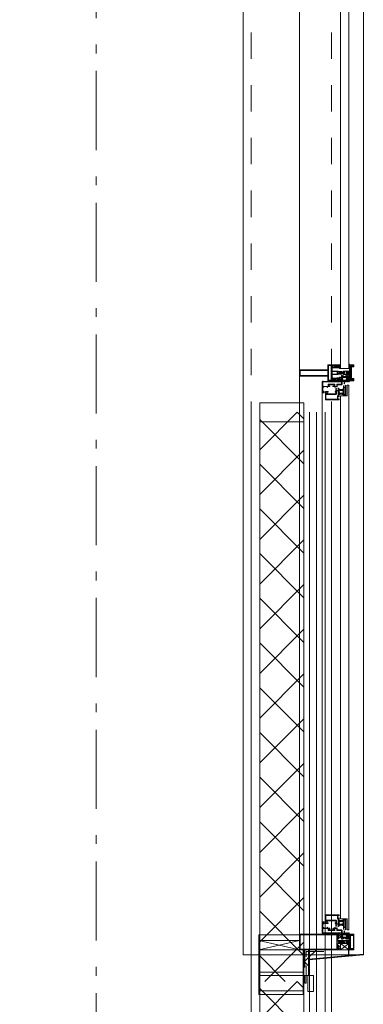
# Model space of a CAD drawing. Header units: millimetres. Extents: x 164654 to 368283, y 131426 to 252133.
# Tile 122 of 144: x 359244 to 360332, y 232391 to 235504. Entities that reach past the tile are written whole.
import ezdxf

# ---------------------------------------------------------------- set-up
doc = ezdxf.new("R2010")
doc.units = ezdxf.units.MM
doc.header["$LTSCALE"] = 400
for name, pattern in [('STYLE_01', [0.416641, 0.208282, -0.208359]), ('STYLE_06', [1.041641, 0.625, -0.208282, 0.069427, -0.138931]), ('STYLE_20', [0.208282, 0.138855, -0.069427])]:
    doc.linetypes.add(name, pattern=pattern)
for name, color, linetype, lineweight in [('mat-glas', 5, 'Continuous', 15), ('mat-isolatie PUR', 140, 'Continuous', 15), ('mat-naaldhout', 140, 'Continuous', 15), ('None', 7, 'Continuous', 9)]:
    doc.layers.add(name, color=color, linetype=linetype, lineweight=lineweight)
doc.styles.get("Standard").update_dxf_attribs({"font": 'arial.ttf'})

# ---------------------------------------------------------------- blocks, each defined once
blk = doc.blocks.new('*X125')
at = {"layer": 'None', "lineweight": 5}
for p, q in [((22.5, -118.9), (141.4, 0)), ((22.5, -260.3), (162.5, -120.3)), ((22.5, -401.8), (162.5, -261.8)), ((22.5, -543.2), (162.5, -403.2)), ((22.5, -684.6), (162.5, -544.6)), ((22.5, -826), (162.5, -686)), ((22.5, -967.4), (162.5, -827.4)), ((22.5, -1108.9), (162.5, -968.9)), ((22.5, -1250.3), (162.5, -1110.3)), ((22.5, -1391.7), (162.5, -1251.7)), ((22.5, -1533.1), (162.5, -1393.1)), ((22.5, -1674.6), (162.5, -1534.6)), ((38.5, -1800), (162.5, -1676))]:
    blk.add_line(p, q, dxfattribs=at)
at = {"layer": 'None', "lineweight": 13}
for p, q in [((141.4, 0), (162.5, -21.1)), ((22.5, -22.5), (162.5, -162.5)), ((22.5, -163.9), (162.5, -303.9)), ((22.5, -305.3), (162.5, -445.3)), ((22.5, -446.7), (162.5, -586.7)), ((22.5, -588.1), (162.5, -728.1)), ((22.5, -729.5), (162.5, -869.5)), ((22.5, -870.9), (162.5, -1010.9)), ((22.5, -1012.3), (162.5, -1152.3)), ((22.5, -1153.7), (162.5, -1293.7)), ((22.5, -1295.1), (162.5, -1435.1)), ((22.5, -1436.5), (162.5, -1576.5)), ((22.5, -1577.9), (162.5, -1717.9)), ((22.5, -1719.3), (103.2, -1800))]:
    blk.add_line(p, q, dxfattribs=at)
blk = doc.blocks.new('HoutSkeletBouw element 1800mm (2D)')
at = {"layer": 'None', "color": 140, "lineweight": 15}
for p, q in [((-5, -1800), (-5, 0)), ((22.5, -1800), (22.5, 0)), ((162.5, -1800), (162.5, 0)), ((180.5, -1800), (180.5, 0)), ((230, -1800), (230, 0)), ((250, -1800), (250, 0))]:
    blk.add_line(p, q, dxfattribs=at)
at = {"layer": 'None', "color": 140, "linetype": 'Continuous', "lineweight": 15}
for p, q in [((22.5, -1800), (22.5, 0)), ((162.5, -1800), (162.5, 0))]:
    blk.add_line(p, q, dxfattribs=at)
at = {"layer": 'None', "color": 8, "linetype": 'Continuous', "lineweight": 5}
blk.add_line((202.5, 0), (202.5, -1800), dxfattribs=at)
at = {"layer": 'None', "color": 140, "linetype": 'Continuous', "lineweight": 15}
blk.add_lwpolyline([(22.5, 30), (162.5, 30), (162.5, -30), (22.5, -30)], close=True, dxfattribs=at)
at = {"layer": 'None', "color": 140}
blk.add_blockref('*X125', (0, 0), dxfattribs=at)
blk = doc.blocks.new('*U363')
at = {"layer": 'None', "color": 8, "linetype": 'Continuous', "lineweight": 5}
for p, q in [((43220.9, -35025), (43250.8, -35153)), ((43250.8, -35025), (43220.9, -35153))]:
    blk.add_line(p, q, dxfattribs=at)
blk.add_lwpolyline([(43220.9, -35025), (43250.8, -35025), (43250.8, -35153), (43220.9, -35153)], close=True, dxfattribs=at)
blk = doc.blocks.new('*X364')
at = {"layer": 'None', "lineweight": 5}
for p, q in [((43170.6, -35182.1), (43187.7, -35165)), ((43196.6, -35182.1), (43179.7, -35165))]:
    blk.add_line(p, q, dxfattribs=at)
blk = doc.blocks.new('*X365')
at = {"layer": 'None', "lineweight": 5}
blk.add_line((43220.9, -35206.7), (43196.6, -35182.1), dxfattribs=at)
blk = doc.blocks.new('*U366')
at = {"layer": 'None', "color": 8, "linetype": 'Continuous', "lineweight": 5}
for p, q in [((43220.9, -35283), (43240.9, -35310)), ((43240.9, -35283), (43220.9, -35310))]:
    blk.add_line(p, q, dxfattribs=at)
blk.add_lwpolyline([(43220.9, -35283), (43240.9, -35283), (43240.9, -35310), (43220.9, -35310)], close=True, dxfattribs=at)
blk = doc.blocks.new('*U127')
at = {"layer": 'None', "color": 8, "linetype": 'Continuous', "lineweight": 5, "flags": 128}
for points in [[(-111, 25), (-115, 25), (-115, 25), (-115, 23), (-115, 23), (-114, 21), (-114, 21), (-114, 20), (-114, 20), (-114, 20), (-115, 22), (-115, 24), (-115, 24), (-116, 25), (-116, 25), (-116, 24), (-116, 24), (-116, 22), (-115, 20), (-115, 18), (-116, 18), (-116, 18), (-116, 17), (-115, 17), (-115, 16), (-115, 16), (-116, 16), (-116, 15), (-116, 15), (-115, 15), (-115, 14), (-115, 14), (-116, 13), (-116, 13), (-116, 13), (-115, 13), (-111, 13), (-111, 15), (-111, 15), (-111, 15), (-111, 15), (-109, 15), (-109, 15), (-109, 15), (-108, 16), (-107, 17), (-107, 21), (-108, 21), (-109, 23), (-109, 23), (-109, 22), (-111, 22), (-111, 22), (-111, 22), (-111, 23)], [(-110, 21), (-109, 21), (-108, 20), (-108, 17), (-109, 17), (-110, 17), (-111, 17), (-111, 20)]]:
    blk.add_lwpolyline(points, close=True, dxfattribs=at)
blk = doc.blocks.new('*U128')
at = {"layer": 'None', "color": 8, "linetype": 'Continuous', "lineweight": 5, "flags": 128}
for points in [[(-111, -25), (-115, -25), (-115, -25), (-115, -23), (-115, -23), (-114, -21), (-114, -21), (-114, -20), (-114, -20), (-114, -20), (-115, -22), (-115, -24), (-115, -24), (-116, -25), (-116, -25), (-116, -24), (-116, -24), (-116, -22), (-115, -20), (-115, -18), (-116, -18), (-116, -18), (-116, -17), (-115, -17), (-115, -16), (-115, -16), (-116, -16), (-116, -15), (-116, -15), (-115, -15), (-115, -14), (-115, -14), (-116, -13), (-116, -13), (-116, -13), (-115, -13), (-111, -13), (-111, -15), (-111, -15), (-111, -15), (-111, -15), (-109, -15), (-109, -15), (-109, -15), (-108, -16), (-107, -17), (-107, -21), (-108, -21), (-109, -23), (-109, -23), (-109, -22), (-111, -22), (-111, -22), (-111, -22), (-111, -23)], [(-110, -21), (-109, -21), (-108, -20), (-108, -17), (-109, -17), (-110, -17), (-111, -17), (-111, -20)]]:
    blk.add_lwpolyline(points, close=True, dxfattribs=at)
blk = doc.blocks.new('*U129')
at = {"layer": 'None', "color": 8, "linetype": 'Continuous', "lineweight": 5, "flags": 128}
blk.add_lwpolyline([(-146, -23), (-146, -1), (-145, -1), (-144, 0), (-145, 2), (-146, 2), (-146, 24), (-150, 23), (-150, 23), (-150, 23), (-151, 24), (-151, 24), (-153, 23), (-154, 22), (-156, 22), (-156, 21), (-156, 21), (-155, 21), (-149, 21), (-148, 20), (-148, -20), (-149, -20), (-155, -20), (-156, -20), (-156, -21), (-156, -21), (-154, -22), (-153, -22), (-151, -23), (-151, -23), (-150, -22), (-150, -22), (-150, -22)], close=True, dxfattribs=at)
blk = doc.blocks.new('*U130')
at = {"layer": 'None', "color": 8, "linetype": 'Continuous', "lineweight": 5, "flags": 128}
for points in [[(-124, 5), (-141, 5), (-142, 5), (-142, 4), (-142, 3), (-141, 3), (-140, 3), (-140, 3), (-140, 4), (-136, 4), (-135, 3), (-133, 1), (-133, -1), (-135, -3), (-136, -4), (-140, -4), (-140, -3), (-140, -3), (-141, -3), (-142, -3), (-142, -4), (-142, -5), (-141, -5), (-124, -5), (-124, -3), (-123, -2), (-122, -2), (-121, -2), (-119, -2), (-117, -2), (-117, -2), (-117, -2), (-116, -2), (-114, -2), (-113, -2), (-112, -1), (-112, -1), (-111, 0), (-112, 1), (-112, 1), (-113, 2), (-114, 2), (-116, 2), (-117, 2), (-117, 2), (-117, 2), (-119, 2), (-121, 2), (-122, 2), (-123, 2), (-124, 3)], [(-126, -3), (-126, -4), (-129, -4), (-130, -3), (-130, -3), (-129, -3), (-129, -2), (-128, 0), (-129, 2), (-129, 3), (-130, 3), (-129, 4), (-126, 4), (-126, 3), (-126, 1), (-125, 0), (-126, -2)]]:
    blk.add_lwpolyline(points, close=True, dxfattribs=at)
blk.add_lwpolyline([(-123, -1), (-124, 0), (-123, 1), (-121, 1), (-121, 1), (-119, 1), (-117, 1), (-116, 1), (-116, 1), (-115, 1), (-115, 1), (-113, 1), (-112, 0), (-113, -1), (-115, -1), (-115, -1), (-116, -1), (-116, -1), (-117, -1), (-119, -1), (-120, -1), (-120, -1), (-121, -1), (-121, -1), (-123, -1)], dxfattribs=at)
blk = doc.blocks.new('*U131')
at = {"layer": 'None', "color": 8, "linetype": 'Continuous', "lineweight": 5, "flags": 128}
blk.add_lwpolyline([(-146, 25), (-145, 25), (-144, 26), (-144, 27), (-143, 27), (-143, 27), (-143, 27), (-143, 27), (-143, 27), (-143, 27), (-143, 25), (-144, 24), (-144, 23), (-143, 22), (-143, 22), (-143, 22), (-143, 22), (-143, 22), (-144, 21), (-144, 21), (-144, 21), (-144, 21), (-144, 21), (-143, 20), (-143, 20), (-143, 20), (-143, 20), (-143, 20), (-144, 19), (-144, 19), (-144, 19), (-144, 19), (-143, 18), (-143, 18), (-143, 18), (-143, 18), (-143, 17), (-144, 17), (-144, 17), (-144, 16), (-144, 16), (-143, 16), (-143, 16), (-143, 16), (-143, 15), (-143, 15), (-144, 15), (-144, 15), (-144, 14), (-144, 14), (-144, 14), (-143, 14), (-143, 14), (-143, 13), (-143, 13), (-143, 13), (-143, 13), (-144, 11), (-144, 5), (-144, 3), (-143, 3), (-141, 2), (-139, 2), (-139, 2), (-139, 2), (-139, 3), (-139, 3), (-138, 4), (-138, 3), (-135, 1), (-135, 0), (-135, -1), (-138, -3), (-138, -4), (-139, -3), (-139, -3), (-139, -2), (-139, -2), (-139, -2), (-141, -2), (-143, -3), (-144, -3), (-144, -5), (-144, -11), (-143, -13), (-143, -13), (-143, -13), (-143, -13), (-143, -14), (-143, -14), (-144, -14), (-144, -14), (-144, -14), (-144, -15), (-143, -15), (-143, -15), (-143, -16), (-143, -16), (-143, -16), (-144, -16), (-144, -16), (-144, -17), (-144, -17), (-143, -17), (-143, -18), (-143, -18), (-143, -18), (-143, -18), (-144, -19), (-144, -19), (-144, -19), (-144, -19), (-144, -19), (-143, -20), (-143, -20), (-143, -20), (-143, -20), (-143, -20), (-144, -21), (-144, -21), (-144, -21), (-144, -21), (-144, -21), (-143, -22), (-143, -22), (-143, -22), (-143, -22), (-143, -22), (-144, -23), (-144, -23), (-143, -25), (-143, -27), (-143, -27), (-143, -27), (-143, -27), (-143, -27), (-143, -27), (-144, -27), (-144, -26), (-146, -25), (-146, -2), (-146, -2), (-145, -1), (-144, 0), (-145, 1), (-146, 2), (-146, 2), (-146, 25)], dxfattribs=at)
blk.add_lwpolyline([(-137, -1), (-136, 0), (-137, 1), (-141, 1), (-142, 0), (-141, -1)], close=True, dxfattribs=at)
blk = doc.blocks.new('dorpel 85')
at = {"layer": 'None', "color": 8, "linetype": 'Continuous', "lineweight": 5}
blk.add_lwpolyline([(-152, 24), (-151, 24), (-150, 23), (-146, 24), (-146, 25), (-157, 25), (-158, 25), (-158, 24), (-158, -2.2), (-158, -17), (-158, -18), (-158, -24), (-158, -25), (-153, -25), (-151, -25), (-146, -25), (-146, -24), (-150, -23), (-150, -24), (-153, -24), (-157, -24), (-157, -18), (-157, -17), (-157, 23), (-157, 24)], close=True, dxfattribs=at)
at = {"layer": 'None', "color": 8, "linetype": 'Continuous', "lineweight": 5, "flags": 128}
blk.add_lwpolyline([(14, -24), (14, 24), (13, 25), (12, 25), (-111, 25), (-111, 23), (-110, 22), (-110, 22), (-110, 24), (-107, 24), (-107, 19), (-107, 19), (-107, 19), (-107, 14), (-110, 14), (-110, 15), (-110, 15), (-111, 15), (-111, 11), (-110, 11), (-110, 12), (-108, 12), (-108, 7), (-108, 5), (-109, 5), (-122, 5), (-124, 4), (-123, 3), (-122, 2), (-121, 2), (-121, 3), (-120, 2), (-119, 2), (-119, 3), (-119, 2), (-117, 2), (-117, 3), (-117, 2), (-116, 2), (-115, 3), (-115, 2), (-114, 2), (-114, 3), (-113, 2), (-112, 2), (-112, 3), (-111, 2), (-110, 2), (-110, 3), (-110, 2), (-110, 2), (-108, 1), (-107, 0), (-108, -1), (-110, -2), (-111, -2), (-111, -2), (-111, -2), (-112, -2), (-113, -2), (-113, -2), (-114, -2), (-114, -2), (-115, -2), (-116, -2), (-116, -2), (-117, -2), (-118, -2), (-118, -2), (-118, -2), (-120, -2), (-120, -2), (-120, -2), (-121, -2), (-122, -2), (-122, -2), (-124, -4), (-124, -4), (-122, -5), (-109, -5), (-108, -5), (-108, -6), (-108, -12), (-110, -12), (-110, -11), (-111, -11), (-111, -14), (-110, -15), (-110, -15), (-110, -14), (-107, -14), (-107, -18), (-107, -19), (-107, -19), (-107, -23), (-110, -23), (-110, -22), (-110, -22), (-111, -23), (-111, -25), (12, -25), (13, -25), (14, -24)], dxfattribs=at)
blk.add_lwpolyline([(12, -23), (-105, -23), (-105, 23), (12, 23), (12, 5), (12, 5), (12, -5), (12, -5)], close=True, dxfattribs=at)
at = {"layer": 'None', "color": 3}
for name in ['*U129', '*U131', '*U130', '*U127', '*U128']:
    blk.add_blockref(name, (0, 0), dxfattribs=at)
blk = doc.blocks.new('*U367')
at = {"layer": 'None', "color": 8, "linetype": 'STYLE_20', "lineweight": 5}
blk.add_lwpolyline([(43220.9, -35170), (43115.9, -35170), (43115.9, -35175), (43215.9, -35175), (43215.9, -35255), (43220.9, -35255)], close=True, dxfattribs=at)
blk = doc.blocks.new('30010-0')
at = {"layer": 'None', "color": 8, "linetype": 'Continuous', "lineweight": 5}
for p, q in [((3, 20), (3, 22)), ((3, 11), (3, 18)), ((3, 6), (3, 9)), ((4, 6), (4, 22)), ((5, 6), (5, 22)), ((6, 18), (6, 22)), ((6, 6), (6, 11)), ((7, 20), (7, 22)), ((8, 21), (8, 22)), ((8, 6), (8, 7)), ((12, 21), (12, 22)), ((12, 6), (12, 7)), ((13, 20), (13, 22)), ((13, 6), (13, 8)), ((14, 6), (14, 22)), ((15, 6), (15, 22)), ((16, 6), (16, 22)), ((17, 20), (17, 22)), ((17, 13), (17, 17)), ((17, 6), (17, 9)), ((18, 14), (18, 16)), ((19, 14), (19, 16)), ((20, 14), (20, 16)), ((21, 14), (21, 16)), ((22, 15), (22, 16)), ((23, 15), (23, 16)), ((24, 14), (24, 16)), ((25, 15), (25, 16))]:
    blk.add_line(p, q, dxfattribs=at)
at = {"layer": 'None', "color": 8, "linetype": 'Continuous', "lineweight": 5, "flags": 128}
for points in [[(20, 22), (27, 22), (28, 23), (29, 24), (29, 37), (30, 38), (34, 38), (35, 38), (36, 39), (36, 39), (36, 40), (36, 40), (36, 40), (35, 40), (35, 40), (35, 43), (36, 44), (37, 44), (38, 45), (37, 45), (35, 45), (35, 50), (34, 52), (33, 52), (33, 48), (32, 47), (30, 47), (29, 48), (29, 63), (30, 64), (32, 64), (33, 63), (33, 61), (34, 61), (35, 62), (35, 68), (37, 68), (38, 69), (37, 70), (35, 70), (35, 80), (36, 80), (36, 80), (37, 80), (37, 81), (35, 81), (35, 83), (50, 83), (50, 81), (49, 81), (49, 80), (49, 80), (50, 80), (50, 79), (51, 79), (51, 79), (52, 79), (52, 80), (51, 80), (51, 81), (52, 81), (52, 83), (54, 83), (54, 81), (54, 81), (54, 80), (54, 80), (54, 79), (54, 79), (55, 79), (55, 83), (55, 84), (54, 85), (20, 85), (19, 84), (18, 83), (18, 82), (19, 82), (19, 66), (18, 66), (18, 65), (19, 65), (19, 37), (18, 37), (18, 36), (19, 36), (19, 25), (18, 24), (1, 24), (0, 24), (0, 22), (0, 22), (1, 21), (1, 21), (1, 18), (2, 18), (2, 18), (3, 19), (3, 20), (3, 20), (3, 20), (3, 20), (2, 20), (2, 20), (2, 22), (1, 22), (2, 22), (8, 22), (8, 23), (9, 22), (9, 22), (9, 22), (7, 21), (6, 20), (7, 20), (10, 21), (13, 20), (14, 20), (13, 21), (12, 21), (12, 21), (11, 22), (11, 22), (11, 22), (12, 23), (12, 22), (19, 22), (19, 22), (18, 22), (18, 20), (18, 20), (18, 20), (17, 20), (17, 20), (17, 20), (17, 19), (18, 18), (18, 18), (19, 18), (20, 21), (20, 21), (20, 22)], [(27, 65), (27, 46), (28, 45), (33, 45), (34, 44), (34, 40), (33, 39), (28, 39), (27, 38), (27, 25), (26, 24), (21, 24), (20, 25), (20, 82), (21, 83), (33, 83), (34, 82), (34, 67), (33, 66), (28, 66)], [(9, 7), (9, 7), (8, 6), (2, 6), (2, 8), (2, 9), (3, 9), (3, 9), (3, 9), (3, 10), (3, 11), (3, 18), (3, 19), (3, 20), (3, 20), (3, 20), (3, 20), (2, 20), (2, 20), (2, 22), (8, 22), (9, 22), (9, 22), (7, 20), (6, 19), (6, 18), (6, 11), (6, 9), (7, 8), (7, 6)], [(17, 5), (17, 2), (3, 2), (3, 5)]]:
    blk.add_lwpolyline(points, close=True, dxfattribs=at)
for points in [[(20, 6), (20, 7), (20, 7), (20, 8), (19, 11), (18, 11), (18, 11), (17, 10), (17, 9), (17, 9), (18, 9), (18, 9), (18, 9), (18, 9), (18, 7), (19, 7), (19, 6), (12, 6), (12, 6), (11, 6), (11, 7), (11, 7), (13, 8), (14, 9), (13, 9), (10, 8), (7, 9), (6, 9), (7, 8), (8, 7), (8, 7), (9, 7), (9, 7), (9, 6), (8, 6), (8, 6), (2, 6), (1, 7), (2, 7), (2, 9), (2, 9), (3, 9), (3, 9), (3, 9), (3, 10), (2, 11), (2, 11), (1, 11), (0, 8), (1, 7), (0, 7), (0, 6), (0, 5), (1, 5), (1, 5), (2, 4), (2, 2), (1, 2), (0, 1), (0, 0), (1, 0), (20, 0), (20, 0), (20, 1), (19, 2), (19, 2), (19, 4), (19, 5), (19, 5), (20, 5), (20, 5), (20, 6)], [(12, 7), (12, 6), (18, 6), (18, 8), (18, 9), (18, 9), (17, 9), (17, 9), (17, 9), (17, 10), (17, 11), (17, 13), (18, 14), (20, 14), (23, 15), (23, 15), (23, 15), (23, 14), (25, 15), (26, 15), (26, 16), (26, 16), (26, 16), (18, 16), (18, 17), (17, 18), (17, 19), (17, 20), (17, 20), (18, 20), (18, 20), (18, 20), (18, 22), (12, 22), (12, 22), (12, 22), (13, 20), (14, 19), (14, 18), (14, 11), (14, 9), (13, 8), (12, 7)]]:
    blk.add_lwpolyline(points, dxfattribs=at)
blk = doc.blocks.new('30009-0')
at = {"layer": 'None', "color": 8, "linetype": 'Continuous', "lineweight": 5, "flags": 128}
for points in [[(32, 24), (34, 24), (34, 23), (34, 22), (35, 22), (36, 22), (37, 22), (37, 23), (36, 23), (36, 26), (45, 26), (45, 23), (44, 23), (44, 22), (45, 22), (47, 22), (47, 64), (46, 65), (45, 65), (21, 65), (20, 64), (20, 56), (20, 56), (22, 56), (22, 57), (22, 59), (23, 59), (23, 61), (22, 61), (22, 61), (22, 63), (22, 64), (27, 64), (28, 63), (28, 61), (27, 61), (26, 61), (26, 59), (28, 59), (28, 46), (28, 46), (28, 45), (28, 32), (22, 32), (22, 34), (22, 34), (20, 34), (20, 34), (20, 32), (12, 32), (11, 32), (11, 31), (12, 30), (13, 30), (13, 31), (16, 31), (17, 30), (17, 26), (16, 25), (16, 25), (11, 25), (11, 26), (11, 26), (10, 25), (10, 24), (10, 24), (11, 24), (12, 23), (12, 23), (12, 22), (13, 20), (13, 19), (14, 19), (15, 20), (15, 21), (15, 21), (14, 21), (14, 21), (14, 22), (14, 22), (13, 23), (13, 23), (13, 24), (19, 24), (20, 24), (20, 24), (20, 23), (20, 23), (19, 22), (18, 21), (18, 21), (22, 22), (25, 21), (25, 21), (24, 22), (23, 23), (23, 23), (23, 23), (23, 23), (23, 24), (23, 24), (24, 24), (30, 24), (30, 23), (30, 23), (29, 22), (28, 21), (28, 20), (29, 19), (30, 19), (30, 20), (31, 22), (31, 23), (31, 23), (32, 24)], [(11, 8), (9, 8), (8, 8), (2, 8), (2, 8), (2, 7), (3, 6), (3, 6), (3, 7), (6, 7), (7, 6), (7, 2), (6, 2), (2, 2), (2, 2), (1, 2), (0, 1), (0, 1), (1, 0), (31, 0), (32, 1), (32, 8), (31, 8), (31, 9), (31, 9), (30, 12), (30, 12), (29, 12), (28, 11), (28, 10), (29, 10), (29, 10), (29, 10), (29, 10), (30, 9), (30, 8), (30, 8), (24, 8), (23, 7), (23, 8), (23, 8), (23, 8), (24, 9), (25, 10), (25, 10), (22, 9), (18, 10), (18, 10), (19, 9), (20, 9), (20, 9), (20, 8), (20, 8), (20, 8), (20, 7), (19, 8), (13, 8), (13, 8), (13, 9), (14, 10), (14, 10), (14, 10), (14, 10), (15, 10), (15, 11), (14, 12), (13, 12), (13, 12), (12, 9), (12, 9), (12, 8), (11, 8)], [(8, 2), (8, 6), (30, 6), (30, 2), (8, 2)], [(20, 23), (20, 24), (20, 24), (14, 24), (14, 22), (14, 22), (14, 21), (14, 21), (15, 21), (15, 21), (14, 19), (14, 12), (15, 11), (15, 10), (15, 10), (14, 10), (14, 10), (14, 10), (14, 10), (14, 8), (20, 8), (20, 8), (20, 8), (18, 10), (18, 8), (18, 10), (18, 11), (17, 12), (17, 20), (17, 21), (18, 21), (20, 23)], [(23, 23), (23, 24), (23, 24), (29, 24), (29, 22), (29, 22), (29, 21), (29, 21), (28, 21), (28, 21), (29, 19), (29, 12), (28, 11), (28, 10), (28, 10), (29, 10), (29, 10), (29, 10), (29, 10), (29, 8), (23, 8), (23, 8), (23, 8), (25, 10), (25, 8), (25, 10), (26, 11), (26, 12), (26, 20), (26, 21), (25, 21), (23, 23)]]:
    blk.add_lwpolyline(points, dxfattribs=at)
blk.add_lwpolyline([(30, 32), (30, 63), (31, 64), (44, 64), (45, 63), (45, 28), (44, 27), (35, 27), (34, 26), (33, 25), (19, 25), (18, 26), (18, 29), (19, 30), (28, 30), (29, 31)], close=True, dxfattribs=at)
blk = doc.blocks.new('*U417')
at = {"layer": 'None', "color": 4, "linetype": 'Continuous', "lineweight": 15}
blk.add_line((44973.1, -35284.5), (44972.1, -35283.5), dxfattribs=at)
at = {"layer": 'None', "color": 7, "xscale": -1}
for name, p in [('30009-0', (45007.1, -35300.5)), ('30010-0', (45037.1, -35310.5))]:
    blk.add_blockref(name, p, dxfattribs=at)
blk = doc.blocks.new('*U418')
at = {"layer": 'None', "color": 8, "lineweight": 5, "flags": 128}
for points in [[(45030.9, -35283.5), (45030.9, -35283.5, 0.390793), (45032.5, -35282.2), (45032.5, -35282.2, 0.390793), (45031.3, -35280.5), (45031.3, -35280.5, -0.352623), (45029.7, -35278.6), (45029.7, -35271.8), (45029.7, -35271.8, 0.414214), (45029.4, -35271.5), (45028.2, -35271.5), (45027.7, -35271.7), (45027.7, -35271.7, -0.520293), (45027.4, -35271.5), (45027.4, -35268.8), (45027.5, -35268.7), (45027.5, -35266.7), (45027.5, -35266.7, -0.577863), (45027.6, -35266.4), (45027.7, -35266.4), (45027.7, -35266.4, 0.366605), (45028, -35266.2), (45028, -35266.2, 0.366605), (45027.8, -35265.8), (45027.8, -35265.8, -0.130834), (45026.5, -35264.8), (45026.5, -35264.8, 0.439074), (45025, -35264.8), (45025, -35264.8, -0.133252), (45023.7, -35265.8), (45023.7, -35265.8, 0.366605), (45023.5, -35266.2), (45023.5, -35266.2, 0.366605), (45023.8, -35266.4), (45023.9, -35266.4), (45023.9, -35266.4, -0.577455), (45023.9, -35266.7), (45023.9, -35268.7), (45024.1, -35268.8), (45024.1, -35271.5), (45024.1, -35271.5, -0.52048), (45023.8, -35271.7), (45023.3, -35271.5), (45021, -35271.5), (45021, -35271.5, 0.414214), (45020.7, -35271.8), (45020.7, -35279.6), (45020.7, -35279.6, -0.255976), (45019.8, -35281.3), (45019.8, -35281.3, 0.749676), (45020.5, -35283.5), (45024.5, -35283.5), (45024.5, -35283.5, 0.414214), (45026.5, -35281.5), (45026.5, -35281.5, -0.402808), (45027, -35281), (45027, -35281, -0.402808), (45027.5, -35281.5), (45027.5, -35281.5, 0.233259), (45027.8, -35281.8), (45031.1, -35282.3), (45031.1, -35282.3, -0.419014), (45031.2, -35282.4), (45031.2, -35282.4, -0.419014), (45031.1, -35282.5), (45029.8, -35282.5), (45029.8, -35282.5, 0.414214), (45029.3, -35283), (45029.3, -35283, 0.414214), (45029.8, -35283.5)], [(45020.7, -35271.3), (45020.7, -35255.5), (45022.6, -35255.5), (45068.8, -35255.5), (45070.7, -35255.5), (45070.7, -35271.3), (45067.9, -35271.3), (45067.9, -35266.7), (45068.4, -35266.7), (45068.4, -35265.3), (45067.9, -35265.3), (45067.9, -35263.4), (45067.6, -35263.2), (45067.6, -35259), (45067.6, -35259, 0.414214), (45065.9, -35257.3), (45065.9, -35257.3), (45065.9, -35257.3, 0.414214), (45064.2, -35259), (45064.2, -35263.2), (45063.9, -35263.4), (45063.9, -35265.3), (45063.4, -35265.3), (45063.4, -35266.7), (45063.9, -35266.7), (45063.9, -35271.3), (45062.1, -35271.3), (45062.1, -35258.5), (45062.1, -35258.5, 0.414214), (45060.9, -35257.3), (45060.9, -35257.3), (45052.3, -35257.3), (45052.3, -35257.3, 0.414214), (45051.1, -35258.5), (45051.1, -35275.5), (45049.7, -35275.5), (45049.7, -35278.3), (45050.1, -35278.7), (45049.7, -35279.1), (45049.7, -35279.7), (45050.1, -35280.1), (45049.7, -35280.5), (45049.7, -35281.1), (45050.1, -35281.5), (45049.7, -35282.5), (45049.7, -35287.3), (45048, -35287.3), (45048, -35276.5), (45048, -35276.5, 0.414214), (45045.8, -35274.3), (45045.7, -35274.3), (45045.7, -35274.3, 0.414214), (45043.5, -35276.5), (45043.5, -35287.3), (45041.8, -35287.3), (45041.8, -35282.5), (45041.4, -35281.5), (45041.8, -35281.1), (45041.8, -35280.5), (45041.4, -35280.1), (45041.8, -35279.7), (45041.8, -35279.1), (45041.4, -35278.7), (45041.8, -35278.3), (45041.8, -35275.5), (45040.4, -35275.5), (45040.4, -35258.5), (45040.4, -35258.5, 0.414214), (45039.2, -35257.3), (45039.2, -35257.3), (45030.6, -35257.3), (45030.6, -35257.3, 0.414214), (45029.4, -35258.5), (45029.4, -35271.3), (45027.5, -35271.3), (45027.5, -35266.7), (45028, -35266.7), (45028, -35265.3), (45027.5, -35265.3), (45027.5, -35263.4), (45027.3, -35263.2), (45027.3, -35259), (45027.3, -35259, 0.414214), (45025.6, -35257.3), (45025.6, -35257.3), (45025.6, -35257.3, 0.414214), (45023.9, -35259), (45023.9, -35263.2), (45023.6, -35263.4), (45023.6, -35265.3), (45023.1, -35265.3), (45023.1, -35266.7), (45023.6, -35266.7), (45023.6, -35271.3)], [(45022.7, -35274.6), (45022.7, -35274.6, -0.414214), (45023.6, -35273.7), (45023.6, -35273.7, -0.414214), (45024.4, -35274.6), (45024.4, -35277.5), (45024.4, -35277.5, -0.414214), (45023.6, -35278.3), (45023.6, -35278.3, -0.414214), (45022.7, -35277.5)], [(45024.7, -35266.5, -0.29188), (45024.9, -35266), (45025.4, -35265.6), (45025.4, -35265.6, -0.344328), (45026, -35265.6), (45026.5, -35266), (45026.5, -35266, -0.29188), (45026.7, -35266.5), (45026.3, -35268.2), (45026.3, -35268.2, -0.348796), (45025.7, -35268.7), (45025.7, -35268.7, -0.348796), (45025.1, -35268.2), (45024.7, -35266.5)], [(45026.9, -35278.3, -0.414214), (45026, -35277.5), (45026, -35274.6), (45026, -35274.6, -0.414214), (45026.9, -35273.7), (45026.9, -35273.7, -0.414214), (45027.7, -35274.6), (45027.7, -35277.5), (45027.7, -35277.5, -0.414214), (45026.9, -35278.3)], [(45060.6, -35283.5), (45060.6, -35283.5, -0.390793), (45059, -35282.2), (45059, -35282.2, -0.390793), (45060.2, -35280.5), (45060.2, -35280.5, 0.352623), (45061.7, -35278.6), (45061.7, -35271.8), (45061.7, -35271.8, -0.414214), (45062, -35271.5), (45063.3, -35271.5), (45063.8, -35271.7), (45063.8, -35271.7, 0.520293), (45064.1, -35271.5), (45064.1, -35268.8), (45063.9, -35268.7), (45063.9, -35266.7), (45063.9, -35266.7, 0.577863), (45063.9, -35266.4), (45063.8, -35266.4), (45063.8, -35266.4, -0.366605), (45063.5, -35266.2), (45063.5, -35266.2, -0.366605), (45063.7, -35265.8), (45063.7, -35265.8, 0.130834), (45065, -35264.8), (45065, -35264.8, -0.439074), (45066.5, -35264.8), (45066.5, -35264.8, 0.133252), (45067.8, -35265.8), (45067.8, -35265.8, -0.366605), (45068, -35266.2), (45068, -35266.2, -0.366605), (45067.7, -35266.4), (45067.6, -35266.4), (45067.6, -35266.4, 0.577455), (45067.5, -35266.7), (45067.5, -35268.7), (45067.4, -35268.8), (45067.4, -35271.5), (45067.4, -35271.5, 0.52048), (45067.7, -35271.7), (45068.2, -35271.5), (45070.4, -35271.5), (45070.4, -35271.5, -0.414214), (45070.7, -35271.8), (45070.7, -35279.6), (45070.7, -35279.6, 0.255976), (45071.7, -35281.3), (45071.7, -35281.3, -0.749676), (45071, -35283.5), (45066.9, -35283.5), (45066.9, -35283.5, -0.414214), (45064.9, -35281.5), (45064.9, -35281.5, 0.402808), (45064.5, -35281), (45064.5, -35281, 0.402808), (45063.9, -35281.5), (45063.9, -35281.5, -0.233259), (45063.7, -35281.8), (45060.4, -35282.3), (45060.4, -35282.3, 0.419014), (45060.3, -35282.4), (45060.3, -35282.4, 0.419014), (45060.4, -35282.5), (45061.7, -35282.5), (45061.7, -35282.5, -0.414214), (45062.2, -35283), (45062.2, -35283, -0.414214), (45061.7, -35283.5)], [(45064.6, -35278.3, 0.414214), (45065.4, -35277.5), (45065.4, -35274.6), (45065.4, -35274.6, 0.414214), (45064.6, -35273.7), (45064.6, -35273.7, 0.414214), (45063.7, -35274.6), (45063.7, -35277.5), (45063.7, -35277.5, 0.414214), (45064.6, -35278.3)], [(45066.7, -35266.5, 0.29188), (45066.5, -35266), (45066, -35265.6), (45066, -35265.6, 0.344328), (45065.4, -35265.6), (45064.9, -35266), (45064.9, -35266, 0.29188), (45064.7, -35266.5), (45065.1, -35268.2), (45065.1, -35268.2, 0.348796), (45065.7, -35268.7), (45065.7, -35268.7, 0.348796), (45066.3, -35268.2), (45066.7, -35266.5)], [(45068.7, -35274.6), (45068.7, -35274.6, 0.414214), (45067.9, -35273.7), (45067.9, -35273.7, 0.414214), (45067, -35274.6), (45067, -35277.5), (45067, -35277.5, 0.414214), (45067.9, -35278.3), (45067.9, -35278.3, 0.414214), (45068.7, -35277.5)], [(45025, -35280.5), (45025, -35280.5, -0.552342), (45025.6, -35281.7), (45025.6, -35281.7, -0.263556), (45023.9, -35282.7), (45020.4, -35282.7), (45020.4, -35282.7, -0.437017), (45020.1, -35282.4), (45020.1, -35282.4, -0.437017), (45020.4, -35282.1), (45020.4, -35282.1, 0.396568), (45022.1, -35280.8), (45022.1, -35280.8, -0.418874), (45022.6, -35280.3)], [(45066.5, -35280.5), (45066.5, -35280.5, 0.552342), (45065.9, -35281.7), (45065.9, -35281.7, 0.263556), (45067.6, -35282.7), (45071.1, -35282.7), (45071.1, -35282.7, 0.437017), (45071.4, -35282.4), (45071.4, -35282.4, 0.437017), (45071.1, -35282.1), (45071.1, -35282.1, -0.396568), (45069.4, -35280.8), (45069.4, -35280.8, 0.418874), (45068.9, -35280.3)]]:
    blk.add_lwpolyline(points, format="xyb", close=True, dxfattribs=at)
blk.add_lwpolyline([(45041.7, -35257.3), (45041.7, -35273), (45049.8, -35273), (45049.8, -35257.3)], close=True, dxfattribs=at)
blk = doc.blocks.new('*U419')
at = {"layer": 'None', "color": 7}
blk.add_blockref('*U418', (0, 0), dxfattribs=at)
blk = doc.blocks.new('*U420')
at = {"layer": 'None', "color": 8, "linetype": 'Continuous', "lineweight": 5, "flags": 128}
for points in [[(45055.7, -35153.5), (45035.7, -35153.5), (45035.7, -35243.5), (45020.7, -35243.5), (45020.7, -35255.5), (45070.7, -35255.5), (45070.7, -35243.5), (45055.7, -35243.5)], [(45053.7, -35155.5), (45053.7, -35243.5), (45037.7, -35243.5), (45037.7, -35155.5)], [(45037.7, -35245.5), (45053.7, -35245.5), (45068.7, -35245.5), (45068.7, -35253.5), (45022.7, -35253.5), (45022.7, -35245.5)]]:
    blk.add_lwpolyline(points, close=True, dxfattribs=at)
blk = doc.blocks.new('*U421')
at = {"layer": 'None', "color": 7}
for name in ['*U420', '*U419']:
    blk.add_blockref(name, (0, 0), dxfattribs=at)
blk = doc.blocks.new('*U422')
at = {"layer": 'None', "color": 8, "linetype": 'Continuous', "lineweight": 5}
for p, q in [((45023.7, -35317.6), (45022.7, -35313.6)), ((45022.7, -35313.6), (45044.7, -35313.6)), ((45022.7, -35318.6), (45023.7, -35317.6)), ((45023.7, -35320.6), (45022.7, -35318.6)), ((45023.7, -35321.6), (45023.7, -35320.6)), ((45024.7, -35323.6), (45023.7, -35321.6)), ((45025.7, -35323.6), (45024.7, -35323.6)), ((45025.7, -35315.6), (45025.7, -35316.6)), ((45065.7, -35315.6), (45025.7, -35315.6)), ((45025.7, -35316.6), (45025.7, -35322.6)), ((45025.7, -35322.6), (45025.7, -35323.6)), ((45044.7, -35312.6), (45045.7, -35311.6)), ((45044.7, -35313.6), (45044.7, -35312.6)), ((45045.7, -35311.6), (45047.7, -35312.6)), ((45047.7, -35312.6), (45047.7, -35313.6)), ((45047.7, -35313.6), (45069.7, -35313.6)), ((45066.7, -35316.6), (45065.7, -35315.6)), ((45066.7, -35322.6), (45066.7, -35316.6)), ((45066.7, -35323.6), (45066.7, -35322.6)), ((45067.7, -35323.6), (45066.7, -35323.6)), ((45068.7, -35320.6), (45067.7, -35321.6)), ((45067.7, -35321.6), (45067.7, -35323.6)), ((45069.7, -35313.6), (45068.7, -35317.6)), ((45068.7, -35317.6), (45069.7, -35318.6)), ((45069.7, -35318.6), (45068.7, -35320.6))]:
    blk.add_line(p, q, dxfattribs=at)
at = {"layer": 'None', "color": 8, "linetype": 'Continuous', "lineweight": 5, "flags": 128}
blk.add_lwpolyline([(45022.7, -35313.6), (45044.7, -35313.6), (45044.7, -35312.6), (45045.7, -35311.6), (45047.7, -35312.6), (45047.7, -35313.6), (45069.7, -35313.6), (45068.7, -35317.6), (45068.7, -35317.6), (45068.7, -35317.6), (45069.7, -35318.6), (45069.7, -35318.6), (45068.7, -35320.6), (45067.7, -35321.6), (45067.7, -35323.6), (45066.7, -35323.6), (45066.7, -35323.6), (45066.7, -35322.6), (45066.7, -35316.6), (45065.7, -35315.6), (45025.7, -35315.6), (45025.7, -35316.6), (45025.7, -35322.6), (45025.7, -35323.6), (45024.7, -35323.6), (45024.7, -35323.6), (45023.7, -35321.6), (45023.7, -35320.6), (45022.7, -35318.6), (45022.7, -35318.6), (45023.7, -35317.6), (45023.7, -35317.6), (45023.7, -35317.6)], close=True, dxfattribs=at)
at = {"layer": 'None', "color": 0, "flags": 1}
blk.add_attdef('GRUPPE', (45022.7, -35331.3), '', height=4.23, dxfattribs=at)
blk = doc.blocks.new('*U423')
at = {"layer": 'None', "color": 8, "linetype": 'Continuous', "lineweight": 5}
for p, q in [((45040.7, -35291.6), (45042.7, -35291.6)), ((45040.7, -35308.6), (45040.7, -35291.6)), ((45040.7, -35309.6), (45040.7, -35308.6)), ((45041.7, -35293.6), (45041.7, -35296.6)), ((45042.7, -35293.6), (45041.7, -35293.6)), ((45041.7, -35296.6), (45042.7, -35297.6)), ((45042.7, -35302.6), (45041.7, -35303.6)), ((45041.7, -35303.6), (45041.7, -35307.6)), ((45041.7, -35307.6), (45042.7, -35307.6)), ((45042.7, -35291.6), (45043.7, -35290.6)), ((45043.7, -35293.6), (45042.7, -35293.6)), ((45042.7, -35296.6), (45043.7, -35296.6)), ((45042.7, -35297.6), (45042.7, -35296.6)), ((45044.7, -35300.6), (45042.7, -35302.6)), ((45042.7, -35307.6), (45042.7, -35308.6)), ((45042.7, -35308.6), (45042.7, -35309.6)), ((45043.7, -35280.6), (45044.7, -35279.6)), ((45043.7, -35281.6), (45043.7, -35280.6)), ((45043.7, -35283.6), (45043.7, -35281.6)), ((45043.7, -35284.6), (45043.7, -35283.6)), ((45043.7, -35286.6), (45043.7, -35284.6)), ((45043.7, -35288.6), (45043.7, -35286.6)), ((45043.7, -35289.6), (45043.7, -35288.6)), ((45043.7, -35290.6), (45043.7, -35289.6)), ((45045.7, -35292.6), (45043.7, -35293.6)), ((45043.7, -35296.6), (45045.7, -35295.6)), ((45044.7, -35279.6), (45045.7, -35278.6)), ((45045.7, -35279.6), (45044.7, -35280.6)), ((45044.7, -35280.6), (45044.7, -35282.6)), ((45044.7, -35282.6), (45044.7, -35283.6)), ((45044.7, -35283.6), (45044.7, -35284.6)), ((45044.7, -35284.6), (45044.7, -35286.6)), ((45044.7, -35286.6), (45044.7, -35287.6)), ((45044.7, -35287.6), (45044.7, -35288.6)), ((45044.7, -35288.6), (45044.7, -35290.6)), ((45044.7, -35290.6), (45045.7, -35291.6)), ((45046.7, -35300.6), (45044.7, -35300.6)), ((45045.7, -35278.6), (45046.7, -35279.6)), ((45046.7, -35280.6), (45045.7, -35279.6)), ((45045.7, -35291.6), (45046.7, -35290.6)), ((45046.7, -35293.6), (45045.7, -35292.6)), ((45045.7, -35295.6), (45047.7, -35296.6)), ((45046.7, -35279.6), (45047.7, -35280.6)), ((45046.7, -35282.6), (45046.7, -35280.6)), ((45046.7, -35283.6), (45046.7, -35282.6)), ((45046.7, -35284.6), (45046.7, -35283.6)), ((45046.7, -35286.6), (45046.7, -35284.6)), ((45046.7, -35288.6), (45046.7, -35286.6)), ((45046.7, -35290.6), (45046.7, -35288.6)), ((45048.7, -35293.6), (45046.7, -35293.6)), ((45048.7, -35302.6), (45046.7, -35300.6)), ((45047.7, -35280.6), (45047.7, -35281.6)), ((45047.7, -35281.6), (45047.7, -35283.6)), ((45047.7, -35283.6), (45047.7, -35284.6)), ((45047.7, -35284.6), (45047.7, -35286.6)), ((45047.7, -35286.6), (45047.7, -35288.6)), ((45047.7, -35288.6), (45047.7, -35289.6)), ((45047.7, -35289.6), (45047.7, -35290.6)), ((45047.7, -35290.6), (45048.7, -35291.6)), ((45047.7, -35296.6), (45048.7, -35296.6)), ((45048.7, -35291.6), (45050.7, -35291.6)), ((45049.7, -35293.6), (45048.7, -35293.6)), ((45048.7, -35297.6), (45049.7, -35296.6)), ((45048.7, -35296.6), (45048.7, -35297.6)), ((45049.7, -35303.6), (45048.7, -35302.6)), ((45048.7, -35307.6), (45049.7, -35307.6)), ((45048.7, -35308.6), (45048.7, -35307.6)), ((45048.7, -35309.6), (45048.7, -35308.6)), ((45049.7, -35296.6), (45049.7, -35293.6)), ((45049.7, -35307.6), (45049.7, -35303.6)), ((45050.7, -35291.6), (45050.7, -35308.6)), ((45050.7, -35308.6), (45050.7, -35309.6)), ((45041.7, -35309.6), (45040.7, -35309.6)), ((45042.7, -35309.6), (45041.7, -35309.6)), ((45049.7, -35309.6), (45048.7, -35309.6)), ((45050.7, -35309.6), (45049.7, -35309.6))]:
    blk.add_line(p, q, dxfattribs=at)
at = {"layer": 'None', "color": 8, "linetype": 'Continuous', "lineweight": 5, "flags": 128}
for points in [[(45050.7, -35291.6), (45050.7, -35308.6), (45050.7, -35309.6), (45049.7, -35309.6), (45048.7, -35309.6), (45048.7, -35308.6), (45048.7, -35307.6), (45048.7, -35307.6), (45049.7, -35307.6), (45049.7, -35303.6), (45048.7, -35302.6), (45046.7, -35300.6), (45044.7, -35300.6), (45042.7, -35302.6), (45041.7, -35303.6), (45041.7, -35307.6), (45042.7, -35307.6), (45042.7, -35307.6), (45042.7, -35308.6), (45042.7, -35309.6), (45041.7, -35309.6), (45040.7, -35309.6), (45040.7, -35308.6), (45040.7, -35291.6), (45042.7, -35291.6), (45043.7, -35290.6), (45043.7, -35289.6), (45043.7, -35288.6), (45043.7, -35286.6), (45043.7, -35284.6), (45043.7, -35284.6), (45043.7, -35284.6), (45043.7, -35283.6), (45043.7, -35281.6), (45043.7, -35280.6), (45044.7, -35279.6), (45044.7, -35279.6), (45045.7, -35278.6), (45046.7, -35279.6), (45046.7, -35279.6), (45047.7, -35280.6), (45047.7, -35281.6), (45047.7, -35283.6), (45047.7, -35284.6), (45047.7, -35284.6), (45047.7, -35284.6), (45047.7, -35286.6), (45047.7, -35288.6), (45047.7, -35289.6), (45047.7, -35290.6), (45048.7, -35291.6)], [(45042.7, -35293.6), (45041.7, -35293.6), (45041.7, -35296.6), (45042.7, -35297.6), (45042.7, -35297.6), (45042.7, -35296.6), (45043.7, -35296.6), (45045.7, -35295.6), (45047.7, -35296.6), (45048.7, -35296.6), (45048.7, -35297.6), (45049.7, -35296.6), (45049.7, -35293.6), (45048.7, -35293.6), (45046.7, -35293.6), (45045.7, -35292.6), (45043.7, -35293.6)]]:
    blk.add_lwpolyline(points, close=True, dxfattribs=at)
blk.add_lwpolyline([(45044.7, -35290.6), (45045.7, -35291.6), (45046.7, -35290.6), (45046.7, -35288.6), (45046.7, -35288.6), (45046.7, -35286.6), (45046.7, -35284.6), (45046.7, -35283.6), (45046.7, -35283.6), (45046.7, -35282.6), (45046.7, -35282.6), (45046.7, -35280.6), (45045.7, -35279.6), (45044.7, -35280.6), (45044.7, -35282.6), (45044.7, -35282.6), (45044.7, -35283.6), (45044.7, -35283.6), (45044.7, -35284.6), (45044.7, -35286.6), (45044.7, -35287.6), (45044.7, -35287.6), (45044.7, -35288.6), (45044.7, -35288.6), (45044.7, -35290.6)], dxfattribs=at)
at = {"layer": 'None', "color": 0, "flags": 1}
blk.add_attdef('GRUPPE', (45040.7, -35317.3), '', height=4.23, dxfattribs=at)
blk = doc.blocks.new('*U424')
at = {"layer": 'None', "color": 8, "linetype": 'Continuous', "lineweight": 5}
for p, q in [((45041.7, -35305.6), (45042.7, -35306.6)), ((45042.7, -35305.6), (45041.7, -35305.6)), ((45044.7, -35302.6), (45042.7, -35305.6)), ((45042.7, -35306.6), (45043.7, -35306.6)), ((45043.7, -35308.6), (45042.7, -35310.6)), ((45043.7, -35306.6), (45043.7, -35308.6)), ((45045.7, -35302.6), (45044.7, -35302.6)), ((45044.7, -35304.6), (45045.7, -35303.6)), ((45044.7, -35308.6), (45044.7, -35304.6)), ((45045.7, -35309.6), (45044.7, -35308.6)), ((45046.7, -35302.6), (45045.7, -35302.6)), ((45045.7, -35303.6), (45046.7, -35304.6)), ((45046.7, -35308.6), (45045.7, -35309.6)), ((45048.7, -35305.6), (45046.7, -35302.6)), ((45046.7, -35304.6), (45046.7, -35308.6)), ((45047.7, -35306.6), (45048.7, -35306.6)), ((45047.7, -35308.6), (45047.7, -35306.6)), ((45048.7, -35310.6), (45047.7, -35308.6)), ((45049.7, -35305.6), (45048.7, -35305.6)), ((45048.7, -35306.6), (45049.7, -35305.6)), ((45018.7, -35310.6), (45018.7, -35311.6)), ((45020.7, -35310.6), (45018.7, -35310.6)), ((45018.7, -35311.6), (45019.7, -35311.6)), ((45019.7, -35311.6), (45020.7, -35313.6)), ((45022.7, -35311.6), (45020.7, -35310.6)), ((45020.7, -35313.6), (45043.7, -35313.6)), ((45023.7, -35310.6), (45022.7, -35311.6)), ((45024.7, -35311.6), (45023.7, -35310.6)), ((45025.7, -35310.6), (45024.7, -35311.6)), ((45026.7, -35311.6), (45025.7, -35310.6)), ((45027.7, -35310.6), (45026.7, -35311.6)), ((45028.7, -35310.6), (45027.7, -35310.6)), ((45028.7, -35311.6), (45028.7, -35310.6)), ((45029.7, -35311.6), (45028.7, -35311.6)), ((45029.7, -35310.6), (45029.7, -35311.6)), ((45030.7, -35310.6), (45029.7, -35310.6)), ((45030.7, -35311.6), (45030.7, -35310.6)), ((45031.7, -35311.6), (45030.7, -35311.6)), ((45031.7, -35310.6), (45031.7, -35311.6)), ((45032.7, -35310.6), (45031.7, -35310.6)), ((45034.7, -35311.6), (45032.7, -35310.6)), ((45040.7, -35311.6), (45034.7, -35311.6)), ((45042.7, -35311.6), (45040.7, -35311.6)), ((45042.7, -35310.6), (45042.7, -35311.6)), ((45043.7, -35313.6), (45044.7, -35312.6)), ((45044.7, -35312.6), (45045.7, -35311.6)), ((45045.7, -35311.6), (45046.7, -35312.6)), ((45046.7, -35312.6), (45047.7, -35313.6)), ((45047.7, -35313.6), (45070.7, -35313.6)), ((45048.7, -35311.6), (45048.7, -35310.6)), ((45050.7, -35311.6), (45048.7, -35311.6)), ((45056.7, -35311.6), (45050.7, -35311.6)), ((45058.7, -35310.6), (45056.7, -35311.6)), ((45059.7, -35310.6), (45058.7, -35310.6)), ((45059.7, -35311.6), (45059.7, -35310.6)), ((45060.7, -35311.6), (45059.7, -35311.6)), ((45060.7, -35310.6), (45060.7, -35311.6)), ((45061.7, -35310.6), (45060.7, -35310.6)), ((45061.7, -35311.6), (45061.7, -35310.6)), ((45062.7, -35311.6), (45061.7, -35311.6)), ((45062.7, -35310.6), (45062.7, -35311.6)), ((45063.7, -35310.6), (45062.7, -35310.6)), ((45064.7, -35311.6), (45063.7, -35310.6)), ((45065.7, -35310.6), (45064.7, -35311.6)), ((45066.7, -35311.6), (45065.7, -35310.6)), ((45067.7, -35310.6), (45066.7, -35311.6)), ((45068.7, -35311.6), (45067.7, -35310.6)), ((45069.7, -35311.6), (45068.7, -35311.6)), ((45070.7, -35310.6), (45069.7, -35311.6)), ((45072.7, -35310.6), (45070.7, -35310.6)), ((45070.7, -35312.6), (45071.7, -35311.6)), ((45070.7, -35313.6), (45070.7, -35312.6)), ((45071.7, -35311.6), (45072.7, -35311.6)), ((45072.7, -35311.6), (45072.7, -35310.6))]:
    blk.add_line(p, q, dxfattribs=at)
at = {"layer": 'None', "color": 8, "linetype": 'Continuous', "lineweight": 5, "flags": 128}
blk.add_lwpolyline([(45070.7, -35313.6), (45070.7, -35312.6), (45071.7, -35311.6), (45072.7, -35311.6), (45072.7, -35310.6), (45072.7, -35310.6), (45072.7, -35310.6), (45072.7, -35310.6), (45072.7, -35310.6), (45072.7, -35310.6), (45070.7, -35310.6), (45069.7, -35311.6), (45068.7, -35311.6), (45067.7, -35310.6), (45067.7, -35310.6), (45067.7, -35310.6), (45067.7, -35310.6), (45067.7, -35310.6), (45066.7, -35311.6), (45066.7, -35311.6), (45066.7, -35311.6), (45066.7, -35311.6), (45066.7, -35311.6), (45065.7, -35310.6), (45065.7, -35310.6), (45065.7, -35310.6), (45065.7, -35310.6), (45065.7, -35310.6), (45064.7, -35311.6), (45064.7, -35311.6), (45064.7, -35311.6), (45064.7, -35311.6), (45063.7, -35310.6), (45063.7, -35310.6), (45063.7, -35310.6), (45063.7, -35310.6), (45062.7, -35310.6), (45062.7, -35311.6), (45062.7, -35311.6), (45061.7, -35311.6), (45061.7, -35311.6), (45061.7, -35310.6), (45061.7, -35310.6), (45061.7, -35310.6), (45060.7, -35310.6), (45060.7, -35310.6), (45060.7, -35311.6), (45060.7, -35311.6), (45059.7, -35311.6), (45059.7, -35311.6), (45059.7, -35311.6), (45059.7, -35310.6), (45059.7, -35310.6), (45058.7, -35310.6), (45058.7, -35310.6), (45058.7, -35310.6), (45058.7, -35310.6), (45056.7, -35311.6), (45050.7, -35311.6), (45048.7, -35311.6), (45048.7, -35310.6), (45047.7, -35308.6), (45047.7, -35306.6), (45047.7, -35306.6), (45047.7, -35306.6), (45048.7, -35306.6), (45048.7, -35306.6), (45049.7, -35305.6), (45048.7, -35305.6), (45046.7, -35302.6), (45045.7, -35302.6), (45044.7, -35302.6), (45042.7, -35305.6), (45041.7, -35305.6), (45042.7, -35306.6), (45042.7, -35306.6), (45043.7, -35306.6), (45043.7, -35306.6), (45043.7, -35306.6), (45043.7, -35308.6), (45042.7, -35310.6), (45042.7, -35311.6), (45040.7, -35311.6), (45034.7, -35311.6), (45032.7, -35310.6), (45032.7, -35310.6), (45032.7, -35310.6), (45032.7, -35310.6), (45031.7, -35310.6), (45031.7, -35310.6), (45031.7, -35311.6), (45031.7, -35311.6), (45031.7, -35311.6), (45030.7, -35311.6), (45030.7, -35310.6), (45030.7, -35310.6), (45029.7, -35310.6), (45029.7, -35310.6), (45029.7, -35310.6), (45029.7, -35311.6), (45029.7, -35311.6), (45028.7, -35311.6), (45028.7, -35311.6), (45028.7, -35310.6), (45027.7, -35310.6), (45027.7, -35310.6), (45027.7, -35310.6), (45027.7, -35310.6), (45026.7, -35311.6), (45026.7, -35311.6), (45026.7, -35311.6), (45026.7, -35311.6), (45026.7, -35311.6), (45025.7, -35310.6), (45025.7, -35310.6), (45025.7, -35310.6), (45025.7, -35310.6), (45025.7, -35310.6), (45024.7, -35311.6), (45024.7, -35311.6), (45024.7, -35311.6), (45024.7, -35311.6), (45024.7, -35311.6), (45023.7, -35310.6), (45023.7, -35310.6), (45023.7, -35310.6), (45023.7, -35310.6), (45023.7, -35310.6), (45022.7, -35311.6), (45022.7, -35311.6), (45020.7, -35310.6), (45018.7, -35310.6), (45018.7, -35310.6), (45018.7, -35310.6), (45018.7, -35310.6), (45018.7, -35310.6), (45018.7, -35310.6), (45018.7, -35311.6), (45019.7, -35311.6), (45020.7, -35313.6), (45043.7, -35313.6), (45043.7, -35313.6), (45044.7, -35312.6), (45045.7, -35311.6), (45046.7, -35312.6), (45047.7, -35313.6), (45047.7, -35313.6), (45070.7, -35313.6)], dxfattribs=at)
blk.add_lwpolyline([(45044.7, -35304.6), (45045.7, -35303.6), (45046.7, -35304.6), (45046.7, -35308.6), (45045.7, -35309.6), (45044.7, -35308.6)], close=True, dxfattribs=at)
at = {"layer": 'None', "color": 0, "flags": 1}
blk.add_attdef('GRUPPE', (45018.7, -35321.3), '', height=4.23, dxfattribs=at)
blk = doc.blocks.new('*U425')
at = {"layer": 'None', "color": 8, "linetype": 'Continuous', "lineweight": 5}
for p, q in [((45020.7, -35313.6), (45020.7, -35325.6)), ((45021.7, -35313.6), (45020.7, -35313.6)), ((45020.7, -35325.6), (45027.7, -35325.6)), ((45022.7, -35317.6), (45021.7, -35313.6)), ((45021.7, -35317.6), (45022.7, -35317.6)), ((45021.7, -35324.6), (45021.7, -35317.6)), ((45026.7, -35324.6), (45021.7, -35324.6)), ((45026.7, -35316.6), (45026.7, -35324.6)), ((45065.7, -35316.6), (45026.7, -35316.6)), ((45027.7, -35317.6), (45064.7, -35317.6)), ((45027.7, -35325.6), (45027.7, -35317.6)), ((45064.7, -35317.6), (45064.7, -35325.6)), ((45064.7, -35325.6), (45070.7, -35325.6)), ((45065.7, -35324.6), (45065.7, -35316.6)), ((45069.7, -35324.6), (45065.7, -35324.6)), ((45069.7, -35313.6), (45068.7, -35317.6)), ((45068.7, -35317.6), (45069.7, -35318.6)), ((45070.7, -35313.6), (45069.7, -35313.6)), ((45069.7, -35318.6), (45069.7, -35324.6)), ((45070.7, -35325.6), (45070.7, -35313.6))]:
    blk.add_line(p, q, dxfattribs=at)
blk.add_lwpolyline([(45070.7, -35313.6), (45069.7, -35313.6), (45068.7, -35317.6), (45069.7, -35318.6), (45069.7, -35324.6), (45065.7, -35324.6), (45065.7, -35316.6), (45026.7, -35316.6), (45026.7, -35324.6), (45021.7, -35324.6), (45021.7, -35317.6), (45022.7, -35317.6), (45021.7, -35313.6), (45020.7, -35313.6), (45020.7, -35325.6), (45027.7, -35325.6), (45027.7, -35317.6), (45064.7, -35317.6), (45064.7, -35325.6), (45070.7, -35325.6)], close=True, dxfattribs=at)
at = {"layer": 'None', "color": 3}
for name in ['*U424', '*U423', '*U422']:
    blk.add_blockref(name, (0, 0), dxfattribs=at)
blk = doc.blocks.new('*U426')
at = {"layer": 'None', "color": 7}
for name in ['*U421', '*U425']:
    blk.add_blockref(name, (0, 0), dxfattribs=at)
blk = doc.blocks.new('*U427')
at = {"layer": 'None', "color": 4, "linetype": 'Continuous', "lineweight": 15}
blk.add_line((43318.9, -35284.5), (43319.9, -35283.5), dxfattribs=at)
at = {"layer": 'None', "color": 7}
for name, p in [('30010-0', (43254.9, -35310.5)), ('30009-0', (43284.9, -35300.5))]:
    blk.add_blockref(name, p, dxfattribs=at)
blk = doc.blocks.new('*U518')
at = {"layer": 'mat-glas', "color": 8, "lineweight": 5}
blk.add_lwpolyline([(43258.9, -35287), (43272.9, -35287), (43272.9, -35304), (43258.9, -35304)], close=True, dxfattribs=at)
at = {"layer": 'mat-glas', "color": 140, "linetype": 'Continuous', "lineweight": 15}
for points in [[(43284.9, -35304), (43318.9, -35304), (43318.9, -35283), (44973.1, -35283), (44973.1, -35304), (45007.1, -35304), (45007.1, -35310), (43284.9, -35310)], [(45059.1, -35310), (46833.1, -35310), (46833.1, -35283), (45059.1, -35283)]]:
    blk.add_lwpolyline(points, close=True, dxfattribs=at)
at = {"layer": 'mat-isolatie PUR', "color": 140, "linetype": 'Continuous', "lineweight": 15}
blk.add_lwpolyline([(43139.9, -35165), (43220.9, -35165), (43220.9, -35182.1), (43139.9, -35182.1)], close=True, dxfattribs=at)
at = {"layer": 'mat-isolatie PUR', "lineweight": 15}
blk.add_lwpolyline([(43191.6, -35182.1), (43203, -35308.5), (43220.9, -35308.5), (43220.9, -35182.1)], close=True, dxfattribs=at)
at = {"layer": 'mat-naaldhout', "color": 140, "linetype": 'Continuous', "lineweight": 15}
for points in [[(43139.9, -35025), (43139.9, -35165), (43079.9, -35165), (43079.9, -35025)], [(43139.9, -35025), (43139.9, -35165), (43220.9, -35165), (43220.9, -35025)], [(43139.9, -35198), (43139.9, -35180), (43089.9, -35180), (43089.9, -35198)]]:
    blk.add_lwpolyline(points, close=True, dxfattribs=at)
at = {"layer": 'None', "color": 43, "linetype": 'Continuous', "lineweight": 9}
for p, q in [((43205.4, -34975.5), (43205.4, -35355.5)), ((58111.1, -34975.5), (43205.4, -34975.5)), ((58491.1, -35355.5), (43205.4, -35355.5))]:
    blk.add_line(p, q, dxfattribs=at)
at = {"layer": 'None', "color": 8, "linetype": 'Continuous', "lineweight": 5}
for p, q in [((43269.9, -35153), (58279.1, -35153)), ((44983.1, -35225), (43308.9, -35225))]:
    blk.add_line(p, q, dxfattribs=at)
at = {"layer": 'None', "color": 8, "linetype": 'STYLE_01', "lineweight": 5}
for points in [[(43205.4, -35000), (58136.1, -35000), (58136.1, -20069.5)], [(43205.4, -35255), (58391.1, -35255), (58391.1, -20069.5)]]:
    blk.add_lwpolyline(points, dxfattribs=at)
at = {"layer": 'None', "color": 140, "linetype": 'Continuous', "lineweight": 15}
for points in [[(43250.8, -35025), (43268.8, -35025), (43268.8, -35153), (43250.8, -35153)], [(43205.4, -35355), (43207.4, -35355), (43191.6, -35182.1), (43139.9, -35182.1), (43139.9, -35184.1), (43189.8, -35184.1)], [(43205.9, -35308.5), (43240.9, -35308.5), (43240.9, -35310), (43205.9, -35310)]]:
    blk.add_lwpolyline(points, close=True, dxfattribs=at)
at = {"layer": 'mat-isolatie PUR', "color": 140}
blk.add_blockref('*X364', (0, 0), dxfattribs=at)
at = {"layer": 'mat-isolatie PUR'}
blk.add_blockref('*X365', (0, 0), dxfattribs=at)
at = {"layer": 'None', "color": 7}
for name in ['*U363', '*U367', '*U426', '*U427', '*U417', '*U366']:
    blk.add_blockref(name, (0, 0), dxfattribs=at)
at = {"layer": 'None', "color": 7, "xscale": -1, "rotation": 270}
blk.add_blockref('dorpel 85', (43245.9, -35167), dxfattribs=at)

msp = doc.modelspace()

# ---------------------------------------------------------------- linework, layer by layer
at = {"layer": 'None', "color": 43, "linetype": 'STYLE_06', "lineweight": 9}
msp.add_line((359486.97992, 251591.69912), (359486.97992, 217871.79849), dxfattribs=at)

# ---------------------------------------------------------------- block references
at = {"layer": 'None', "color": 7, "rotation": 90}
msp.add_blockref('*U518', (324976.97992, 189341.69912), dxfattribs=at)
at = {"layer": 'None', "color": 7}
for p in [(359981.97992, 234262.75849), (359981.97992, 232462.75849)]:
    msp.add_blockref('HoutSkeletBouw element 1800mm (2D)', p, dxfattribs=at)

doc.saveas('drawing.dxf')
